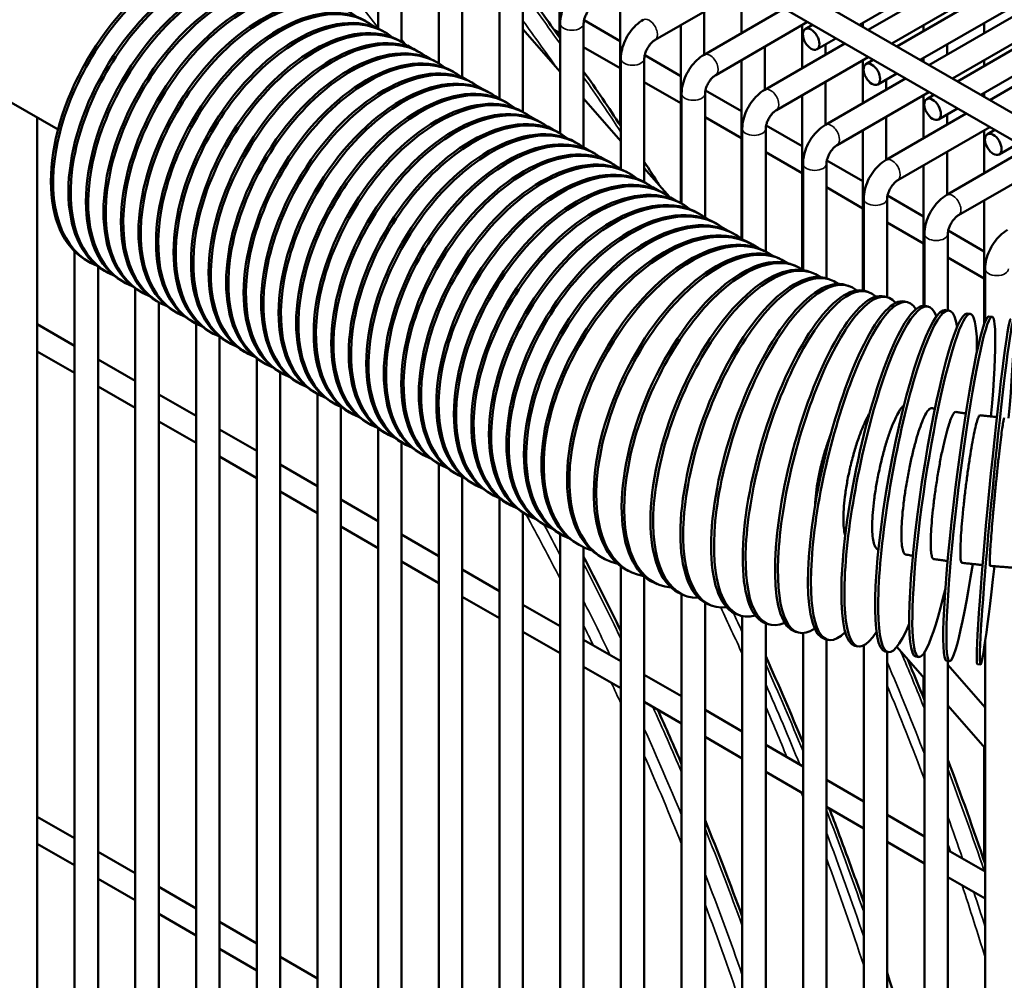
# Model space of a CAD drawing. Header units: inches. Extents: x 1 to 237, y 4 to 150.
# Tile 183 of 209: x 212.89 to 217.85, y 73.87 to 78.71. Entities that reach past the tile are written whole.
import ezdxf

# ---------------------------------------------------------------- set-up
doc = ezdxf.new("R2010")
doc.units = ezdxf.units.IN
doc.header["$LTSCALE"] = 7
doc.header["$MEASUREMENT"] = 0
doc.layers.add('Visible (ANSI)', color=7, linetype='Continuous', lineweight=50)
doc.layers.add('Visible Narrow (ANSI)', color=7, linetype='Continuous', lineweight=35)

msp = doc.modelspace()

# ---------------------------------------------------------------- linework, layer by layer
at = {"layer": 'Visible (ANSI)'}
for p, q in [((214.2977, 80.317), (219.4063, 77.3676)), ((214.2896, 80.1853), (219.2604, 77.3154)), ((217.1229, 78.6859), (219.1902, 79.8794)), ((217.311, 78.5773), (219.3783, 79.7708)), ((217.4292, 78.5091), (219.4964, 79.7026)), ((217.6173, 78.4005), (219.6845, 79.594)), ((217.7354, 78.3323), (219.8026, 79.5258)), ((214.6949, 79.2233), (214.6949, 78.6668)), ((214.813, 79.2233), (214.813, 78.6001)), ((213.0801, 78.1572), (211.3665, 79.1466)), ((215.0011, 78.4914), (215.0011, 79.0465)), ((215.1192, 78.4197), (215.1192, 79.0465)), ((215.6095, 79.0383), (215.6095, 78.6241)), ((217.1678, 78.66), (217.8563, 79.0575)), ((217.2859, 78.5918), (217.9153, 78.9552)), ((217.474, 78.4832), (218.1625, 78.8807)), ((215.3073, 78.3124), (215.3073, 78.8697)), ((215.4254, 78.2465), (215.4254, 78.8697)), ((215.9157, 78.8615), (215.9157, 78.181)), ((216.0919, 78.6096), (216.5554, 78.8772)), ((216.5282, 78.8615), (216.5282, 78.6443)), ((216.339, 78.5351), (216.7435, 78.7686)), ((216.3401, 78.7529), (216.3401, 78.5357)), ((217.5921, 78.415), (218.2215, 78.7784)), ((214.642, 78.6988), (214.6307, 78.7053)), ((214.6666, 78.6829), (214.6931, 78.6676)), ((215.6135, 78.1379), (215.6135, 78.6929)), ((215.7317, 78.0673), (215.7317, 78.6929)), ((215.7336, 78.7089), (215.9157, 78.6037)), ((216.222, 78.6847), (216.222, 77.7866)), ((216.3981, 78.4328), (216.8616, 78.7004)), ((216.8344, 78.6847), (216.8344, 78.4675)), ((216.85, 78.6647), (216.8867, 78.6859)), ((217.1406, 78.6961), (217.1406, 78.6757)), ((217.4469, 78.6847), (217.4469, 78.6557)), ((217.7531, 78.6961), (217.7531, 78.6443)), ((217.7803, 78.3064), (218.4687, 78.7039)), ((214.7304, 78.6478), (214.7191, 78.6543)), ((215.4254, 78.6642), (215.6135, 78.449)), ((215.5848, 78.6584), (215.6095, 78.6441)), ((214.8188, 78.5967), (214.8075, 78.6033)), ((214.813, 78.6101), (214.8315, 78.589)), ((216.6453, 78.3583), (217.0497, 78.5918)), ((216.9091, 78.5624), (217.0048, 78.6177)), ((216.9525, 78.5875), (216.9525, 78.5357)), ((217.565, 78.5875), (217.565, 78.5357)), ((214.8433, 78.5809), (214.8699, 78.5655)), ((214.9072, 78.5457), (214.8959, 78.5522)), ((215.7317, 78.5736), (215.9157, 78.4673)), ((216.6463, 78.5761), (216.6463, 78.3589)), ((214.9317, 78.5298), (214.9583, 78.5145)), ((214.9956, 78.4947), (214.9843, 78.5012)), ((215.9198, 77.9578), (215.9198, 78.5161)), ((216.0379, 77.8928), (216.0379, 78.5161)), ((216.0398, 78.5321), (216.222, 78.4269)), ((216.5282, 78.5079), (216.5282, 77.6081)), ((216.7043, 78.256), (217.1678, 78.5236)), ((217.1406, 78.5079), (217.1406, 78.2907)), ((217.1562, 78.4879), (217.1929, 78.5091)), ((217.4469, 78.5193), (217.4469, 78.4989)), ((217.7531, 78.5079), (217.7531, 78.4789)), ((215.084, 78.4436), (215.0727, 78.4502)), ((217.2153, 78.3856), (217.311, 78.4409)), ((215.1192, 78.4216), (215.1351, 78.4124)), ((215.1724, 78.3926), (215.1611, 78.3991)), ((216.0379, 78.3968), (216.222, 78.2905)), ((216.9515, 78.1815), (217.3559, 78.415)), ((216.9525, 78.3993), (216.9525, 78.1821)), ((217.2587, 78.4107), (217.2587, 78.3589)), ((215.1969, 78.3768), (215.2235, 78.3614)), ((215.2608, 78.3416), (215.2494, 78.3481)), ((216.226, 77.7843), (216.226, 78.3393)), ((216.3441, 77.7147), (216.3441, 78.3393)), ((216.346, 78.3553), (216.5282, 78.2501)), ((217.0106, 78.0792), (217.474, 78.3468)), ((217.7531, 78.3425), (217.7531, 78.3221)), ((215.2853, 78.3257), (215.3073, 78.313)), ((215.3491, 78.2905), (215.3378, 78.2971)), ((215.7317, 78.3139), (215.9198, 78.0987)), ((216.8344, 78.3311), (216.8344, 77.4522)), ((217.4469, 78.3311), (217.4469, 78.1139)), ((217.4625, 78.3111), (217.4992, 78.3323)), ((215.4375, 78.2395), (215.4262, 78.246)), ((217.2577, 78.0047), (217.6622, 78.2382)), ((217.5215, 78.2088), (217.6173, 78.2641)), ((212.9756, 78.2175), (212.9756, 69.0976)), ((215.4621, 78.2237), (215.4886, 78.2083)), ((215.5259, 78.1885), (215.5146, 78.195)), ((216.3441, 78.22), (216.5282, 78.1137)), ((217.2587, 78.2225), (217.2587, 78.0053)), ((217.565, 78.2339), (217.565, 78.1821)), ((215.5504, 78.1726), (215.577, 78.1573)), ((215.6143, 78.1374), (215.603, 78.144)), ((216.5322, 77.6042), (216.5322, 78.1625)), ((216.6503, 77.5414), (216.6503, 78.1625)), ((216.6522, 78.1785), (216.8344, 78.0733)), ((217.1406, 78.1543), (217.1406, 77.3457)), ((217.3168, 77.9024), (217.7803, 78.17)), ((217.7531, 78.1543), (217.7531, 77.9371)), ((217.7687, 78.1343), (217.8054, 78.1555)), ((215.7027, 78.0864), (215.6914, 78.0929)), ((217.8278, 78.032), (217.9235, 78.0873)), ((215.7317, 78.068), (215.7538, 78.0552)), ((215.7911, 78.0354), (215.7798, 78.0419)), ((216.6503, 78.0432), (216.8344, 77.9369)), ((217.564, 77.8279), (217.9684, 78.0614)), ((217.565, 78.0457), (217.565, 77.8285)), ((215.8156, 78.0195), (215.8422, 78.0042)), ((215.8795, 77.9843), (215.8682, 77.9909)), ((216.9585, 78.0017), (217.1406, 77.8965)), ((217.623, 77.7256), (218.0865, 77.9932)), ((215.904, 77.9685), (215.9198, 77.9594)), ((215.9679, 77.9333), (215.9566, 77.9398)), ((216.0379, 77.9636), (216.1648, 77.8185)), ((216.8385, 77.4495), (216.8385, 77.9857)), ((216.9566, 77.4072), (216.9566, 77.9857)), ((217.4469, 77.9775), (217.4469, 77.2684)), ((216.0563, 77.8823), (216.0449, 77.8888)), ((216.0808, 77.8664), (216.1074, 77.8511)), ((216.1446, 77.8313), (216.1333, 77.8378)), ((216.9566, 77.8664), (217.1406, 77.7601)), ((216.1692, 77.8154), (216.1957, 77.8001)), ((217.1447, 77.3449), (217.1447, 77.8089)), ((217.2628, 77.3121), (217.2628, 77.8089)), ((217.2647, 77.8249), (217.4469, 77.7197)), ((217.7531, 77.8007), (217.7531, 77.1779)), ((216.233, 77.7802), (216.2217, 77.7868)), ((216.3214, 77.7292), (216.3101, 77.7357)), ((216.3459, 77.7134), (216.3725, 77.698)), ((217.2628, 77.6896), (217.4469, 77.5833)), ((216.4098, 77.6782), (216.3985, 77.6847)), ((216.4343, 77.6623), (216.4609, 77.647)), ((217.5709, 77.6481), (217.7531, 77.5429)), ((216.4982, 77.6271), (216.4869, 77.6337)), ((216.5227, 77.6113), (216.5322, 77.6058)), ((217.4509, 77.2681), (217.4509, 77.6321)), ((217.569, 77.2457), (217.569, 77.6321)), ((213.1637, 77.5434), (213.1637, 68.6452)), ((216.5753, 77.5826), (216.5866, 77.5761)), ((216.6428, 77.5454), (216.6546, 77.5391)), ((213.2367, 77.4894), (213.2254, 77.496)), ((216.7157, 77.5087), (216.7281, 77.5027)), ((217.569, 77.5128), (217.7531, 77.4065)), ((213.2818, 77.4663), (213.2818, 68.7134)), ((213.3251, 77.4384), (213.3138, 77.4449)), ((216.7938, 77.4728), (216.8067, 77.4671)), ((217.7571, 77.1884), (217.7571, 77.4553)), ((213.4135, 77.3874), (213.4022, 77.3939)), ((216.8767, 77.438), (216.89, 77.4327)), ((216.9639, 77.4047), (216.9777, 77.3997)), ((213.47, 77.3559), (213.47, 68.822)), ((213.5019, 77.3363), (213.4906, 77.3429)), ((217.0553, 77.3731), (217.0695, 77.3684)), ((217.1503, 77.3434), (217.1649, 77.3391)), ((213.5903, 77.2853), (213.579, 77.2918)), ((217.2487, 77.3158), (217.2635, 77.3119)), ((217.3499, 77.2905), (217.3651, 77.287)), ((213.5881, 77.2866), (213.5881, 68.8902)), ((213.6787, 77.2343), (213.6673, 77.2408)), ((217.4537, 77.2677), (217.4691, 77.2645)), ((217.5596, 77.2473), (217.5752, 77.2446)), ((217.6673, 77.2297), (217.683, 77.2273)), ((217.7762, 77.2148), (217.7921, 77.2129)), ((212.9756, 77.1752), (213.1637, 77.0666)), ((213.767, 77.1832), (213.7557, 77.1898)), ((213.7762, 77.1782), (213.7762, 68.9988)), ((213.8554, 77.1322), (213.8441, 77.1387)), ((213.8943, 77.1134), (213.8943, 69.067)), ((213.9438, 77.0812), (213.9325, 77.0877)), ((212.9756, 77.0388), (213.1637, 76.9302)), ((213.2818, 76.9984), (213.47, 76.8898)), ((214.0322, 77.0301), (214.0209, 77.0367)), ((214.0824, 77.0032), (214.0824, 69.1756)), ((214.1206, 76.9791), (214.1093, 76.9856)), ((214.209, 76.9281), (214.1977, 76.9346)), ((214.2005, 76.933), (214.2005, 69.2438)), ((213.2818, 76.862), (213.47, 76.7534)), ((214.2974, 76.8771), (214.2861, 76.8836)), ((213.5881, 76.8216), (213.7762, 76.713)), ((214.3858, 76.826), (214.3744, 76.8326)), ((214.3886, 76.8244), (214.3886, 69.3524)), ((214.4741, 76.775), (214.4628, 76.7815)), ((214.5067, 76.7588), (214.5067, 69.4206)), ((214.5625, 76.724), (214.5512, 76.7305)), ((213.5881, 76.6852), (213.7762, 76.5766)), ((213.8943, 76.6448), (214.0824, 76.5362)), ((214.6509, 76.6729), (214.6396, 76.6795)), ((214.6949, 76.6507), (214.6949, 69.5292)), ((214.7393, 76.6219), (214.728, 76.6284)), ((214.813, 76.5794), (214.813, 69.5974)), ((214.8277, 76.5709), (214.8164, 76.5774)), ((213.8943, 76.5084), (214.0824, 76.3998)), ((214.9161, 76.5198), (214.9048, 76.5264)), ((214.2005, 76.468), (214.3886, 76.3594)), ((215.0045, 76.4688), (214.9932, 76.4753)), ((215.0011, 69.706), (215.0011, 76.4708)), ((215.0929, 76.4178), (215.0816, 76.4243)), ((215.1192, 69.7742), (215.1192, 76.4043)), ((215.1813, 76.3667), (215.1699, 76.3733)), ((214.2005, 76.3316), (214.3886, 76.223)), ((215.2696, 76.3157), (215.2583, 76.3222)), ((215.3073, 69.8828), (215.3073, 76.2974)), ((214.5067, 76.2912), (214.6949, 76.1826)), ((215.358, 76.2647), (215.3467, 76.2712)), ((215.4254, 69.951), (215.4254, 76.226)), ((215.4464, 76.2136), (215.4351, 76.2202)), ((214.5067, 76.1548), (214.6949, 76.0462)), ((215.5348, 76.1626), (215.5235, 76.1691)), ((214.813, 76.1144), (215.0011, 76.0058)), ((215.6232, 76.1116), (215.6119, 76.1181)), ((215.6135, 70.0596), (215.6135, 76.1172)), ((215.7003, 76.0671), (215.7116, 76.0606)), ((215.7317, 70.1278), (215.7317, 76.05)), ((214.813, 75.978), (215.0011, 75.8694)), ((215.8266, 75.9974), (215.8385, 75.9911)), ((215.9198, 70.209), (215.9198, 75.9541)), ((215.1192, 75.9376), (215.3073, 75.829)), ((215.9566, 75.9319), (215.969, 75.9259)), ((216.0379, 70.227), (216.0379, 75.9038)), ((216.09, 75.8705), (216.1029, 75.8649)), ((215.1192, 75.8012), (215.3073, 75.6926)), ((216.226, 70.2131), (216.226, 75.8135)), ((216.2265, 75.8133), (216.2399, 75.8079)), ((215.4254, 75.7608), (215.6135, 75.6522)), ((216.3441, 70.1797), (216.3441, 75.7702)), ((216.3661, 75.76), (216.3798, 75.755)), ((216.5084, 75.7108), (216.5225, 75.7061)), ((216.5322, 70.0885), (216.5322, 75.7034)), ((216.6503, 70.0203), (216.6503, 75.6664)), ((216.6532, 75.6655), (216.6677, 75.6612)), ((215.4254, 75.6244), (215.6135, 75.5158)), ((216.8004, 75.6242), (216.8152, 75.6203)), ((216.8385, 69.9117), (216.8385, 75.6181)), ((215.7317, 75.584), (215.9198, 75.4754)), ((216.9496, 75.5869), (216.9647, 75.5834)), ((216.9566, 69.8435), (216.9566, 75.5853)), ((217.1007, 75.5536), (217.116, 75.5505)), ((217.1447, 69.7349), (217.1447, 75.5554)), ((217.7571, 70.5539), (217.7571, 75.5746)), ((217.2533, 75.5244), (217.2688, 75.5216)), ((217.2628, 69.6667), (217.2628, 75.5227)), ((217.3112, 75.5474), (217.4509, 75.3876)), ((217.4509, 69.5581), (217.4509, 75.5193)), ((217.4072, 75.4991), (217.4229, 75.4968)), ((217.5622, 75.4779), (217.578, 75.476)), ((217.569, 69.4899), (217.569, 75.4771)), ((217.569, 75.4578), (217.7571, 75.2426)), ((217.7179, 75.4608), (217.7339, 75.4593)), ((215.7317, 75.4476), (215.9198, 75.339)), ((216.0379, 75.4072), (216.226, 75.2986)), ((217.4469, 75.3922), (217.4469, 75.2897)), ((216.0379, 75.2708), (216.226, 75.1622)), ((216.3441, 75.2304), (216.5322, 75.1218)), ((217.569, 75.2525), (217.7571, 75.0373)), ((216.3441, 75.094), (216.5322, 74.9854)), ((216.6503, 75.0536), (216.8385, 74.945)), ((217.7531, 75.042), (217.7531, 74.4651)), ((216.6503, 74.9172), (216.8385, 74.8086)), ((216.9566, 74.8768), (217.1447, 74.7682)), ((216.9566, 74.7404), (217.1447, 74.6318)), ((212.9756, 74.6911), (213.1637, 74.5825)), ((217.2628, 74.7), (217.4509, 74.5914)), ((217.2628, 74.5636), (217.4509, 74.455)), ((212.9756, 74.5547), (213.1637, 74.4461)), ((213.2818, 74.5143), (213.47, 74.4057)), ((217.569, 74.5232), (217.7571, 74.4146)), ((213.2818, 74.3779), (213.47, 74.2693)), ((217.569, 74.3868), (217.7571, 74.2782)), ((213.5881, 74.3375), (213.7762, 74.2289)), ((213.5881, 74.2011), (213.7762, 74.0925)), ((213.8943, 74.1607), (214.0824, 74.0521)), ((213.8943, 74.0243), (214.0824, 73.9157)), ((214.2005, 73.9839), (214.3886, 73.8753))]:
    msp.add_line(p, q, dxfattribs=at)
for centre, major_axis, ratio, start_param, end_param in [((213.6629, 78.2537), (-0.4375, -0.7578), 0.57735, 3.141593, 6.283185), ((213.6742, 78.2472), (0.4375, 0.7578), 0.57735, 6.194986, 9.512978), ((213.7513, 78.2027), (-0.4375, -0.7578), 0.57735, 3.141593, 6.283185), ((213.7626, 78.1962), (0.4375, 0.7578), 0.57735, 6.194986, 9.512978), ((213.8397, 78.1517), (-0.4375, -0.7578), 0.57735, 3.141593, 6.283185), ((213.851, 78.1451), (0.4375, 0.7578), 0.57735, 6.194986, 9.512978), ((213.9281, 78.1006), (-0.4375, -0.7578), 0.57735, 3.141593, 6.283185), ((213.9394, 78.0941), (0.4375, 0.7578), 0.57735, 6.194986, 9.512978), ((214.0165, 78.0496), (-0.4375, -0.7578), 0.57735, 3.141593, 6.283185), ((214.0278, 78.0431), (0.4375, 0.7578), 0.57735, 6.194986, 9.512978), ((214.1048, 77.9986), (-0.4375, -0.7578), 0.57735, 3.141593, 6.283185), ((214.1162, 77.992), (0.4375, 0.7578), 0.57735, 6.194986, 9.512978), ((214.1932, 77.9475), (-0.4375, -0.7578), 0.57735, 3.141593, 6.283185), ((214.2045, 77.941), (0.4375, 0.7578), 0.57735, 6.194986, 9.512978), ((214.2816, 77.8965), (-0.4375, -0.7578), 0.57735, 3.141593, 6.283185), ((214.2929, 77.89), (0.4375, 0.7578), 0.57735, 6.194986, 9.512978), ((214.37, 77.8455), (-0.4375, -0.7578), 0.57735, 3.141593, 6.283185), ((214.3813, 77.8389), (0.4375, 0.7578), 0.57735, 6.194986, 9.512978), ((214.4584, 77.7944), (-0.4375, -0.7578), 0.57735, 3.141593, 6.283185), ((214.4697, 77.7879), (0.4375, 0.7578), 0.57735, 6.194986, 9.512978), ((214.5468, 77.7434), (-0.4375, -0.7578), 0.57735, 3.141593, 6.283185), ((214.5581, 77.7369), (0.4375, 0.7578), 0.57735, 6.194986, 9.512978), ((214.6352, 77.6924), (-0.4375, -0.7578), 0.57735, 3.141593, 6.283185), ((214.6465, 77.6859), (0.4375, 0.7578), 0.57735, 6.194986, 9.512978), ((214.7236, 77.6414), (-0.4375, -0.7578), 0.57735, 3.141593, 6.283185), ((214.7349, 77.6348), (0.4375, 0.7578), 0.57735, 6.194986, 9.512978), ((214.8119, 77.5903), (-0.4375, -0.7578), 0.57735, 3.141593, 6.283185), ((214.8233, 77.5838), (0.4375, 0.7578), 0.57735, 6.194986, 9.512978), ((214.9003, 77.5393), (-0.4375, -0.7578), 0.57735, 3.141593, 6.283185), ((214.9116, 77.5328), (0.4375, 0.7578), 0.57735, 6.194986, 9.512978), ((214.9887, 77.4883), (-0.4375, -0.7578), 0.57735, 3.141593, 6.283185), ((215, 77.4817), (0.4375, 0.7578), 0.57735, 6.194986, 9.512978), ((215.0771, 77.4372), (-0.4375, -0.7578), 0.57735, 3.141593, 6.283185), ((215.0884, 77.4307), (0.4375, 0.7578), 0.57735, 6.194986, 9.512978), ((215.1655, 77.3862), (-0.4375, -0.7578), 0.57735, 3.141593, 6.283185), ((215.1768, 77.3797), (0.4375, 0.7578), 0.57735, 6.194986, 9.512978), ((215.2539, 77.3352), (-0.4375, -0.7578), 0.57735, 3.141593, 6.283185), ((215.2652, 77.3286), (0.4375, 0.7578), 0.57735, 6.194986, 9.512978), ((215.3423, 77.2841), (-0.4375, -0.7578), 0.57735, 3.141593, 6.283185), ((215.3536, 77.2776), (0.4375, 0.7578), 0.57735, 6.194986, 9.512978), ((215.4307, 77.2331), (-0.4375, -0.7578), 0.57735, 3.141593, 6.283185), ((215.442, 77.2266), (0.4375, 0.7578), 0.57735, 6.194986, 9.512978), ((215.5191, 77.1821), (-0.4375, -0.7578), 0.57735, 3.141593, 6.283185), ((215.5304, 77.1755), (0.4375, 0.7578), 0.57735, 6.194986, 9.512978), ((215.6074, 77.131), (-0.4375, -0.7578), 0.57735, 3.141593, 6.283185), ((215.6188, 77.1245), (0.4375, 0.7578), 0.57735, 6.194986, 9.512978), ((215.6958, 77.08), (-0.4375, -0.7578), 0.57735, 3.141593, 6.283185), ((215.7071, 77.0735), (0.4375, 0.7578), 0.57735, 6.194986, 9.512978), ((215.7842, 77.029), (-0.4375, -0.7578), 0.57735, 3.141593, 6.283185), ((215.7955, 77.0225), (0.4375, 0.7578), 0.57735, 6.194986, 9.512978), ((215.8726, 76.978), (-0.4375, -0.7578), 0.57735, 3.141593, 6.283185), ((215.8839, 76.9714), (0.4375, 0.7578), 0.57735, 6.194986, 9.512978), ((215.961, 76.9269), (-0.4375, -0.7578), 0.57735, 3.141593, 6.283185), ((215.9723, 76.9204), (0.4375, 0.7578), 0.57735, 6.194986, 9.512978), ((216.0494, 76.8759), (-0.4375, -0.7578), 0.57735, 3.141593, 6.283185), ((216.0607, 76.8694), (0.4375, 0.7578), 0.57735, 6.194986, 9.512978), ((216.1378, 76.8249), (-0.4375, -0.7578), 0.57735, 3.141593, 6.283185), ((216.1491, 76.8183), (0.4375, 0.7578), 0.57735, 6.220139, 9.560191), ((216.2347, 76.7714), (-0.4081, -0.774), 0.544699, 3.141593, 6.283185), ((216.2466, 76.7651), (0.4081, 0.774), 0.544699, 6.211141, 9.569454), ((216.3362, 76.7203), (-0.3796, -0.7884), 0.510649, 3.141593, 6.283185), ((216.3486, 76.7143), (0.3796, 0.7884), 0.510649, 6.20112, 9.580518), ((216.4419, 76.6716), (-0.3519, -0.8011), 0.475289, 3.141593, 6.283185), ((216.4548, 76.666), (0.3519, 0.8011), 0.475289, 6.189756, 9.593816), ((216.5649, 76.6203), (0.3251, 0.8124), 0.438708, 6.176607, 9.609967), ((216.5516, 76.6256), (-0.3251, -0.8124), 0.438708, 3.141593, 6.283185), ((216.665, 76.5824), (-0.2989, -0.8224), 0.401001, 3.141593, 6.283185), ((216.6788, 76.5774), (0.2989, 0.8224), 0.401001, 6.161042, 9.62987), ((216.7818, 76.5419), (-0.2735, -0.8312), 0.362265, 3.141593, 6.283185), ((216.796, 76.5373), (0.2735, 0.8312), 0.362265, 6.14211, 9.654884), ((216.9163, 76.5002), (0.2486, 0.839), 0.322599, 6.118321, 9.687156), ((216.9018, 76.5045), (-0.2486, -0.839), 0.322599, 3.141593, 6.283185), ((217.0245, 76.47), (-0.2242, -0.8458), 0.282105, 3.141593, 6.283185), ((217.0394, 76.4661), (0.2242, 0.8458), 0.282105, 6.087166, 9.730287), ((217.1649, 76.4352), (0.2002, 0.8518), 0.240887, 6.04406, 9.79082), ((217.2926, 76.4075), (0.1765, 0.857), 0.19905, 5.979522, 9.88209), ((217.1498, 76.4387), (-0.2002, -0.8518), 0.240887, 3.141593, 6.283185), ((217.422, 76.3831), (0.1532, 0.8615), 0.156702, 5.86974, 10.03664), ((217.2772, 76.4107), (-0.1765, -0.857), 0.19905, 3.141593, 6.283185), ((217.4065, 76.3859), (-0.1532, -0.8615), 0.156702, 3.141593, 6.283185), ((217.553, 76.3621), (0.13, 0.8653), 0.113953, 5.625538, 10.368414), ((217.685, 76.3444), (0.107, 0.8684), 0.07091, 5.156001, 10.553268), ((217.8179, 76.3303), (0.0841, 0.871), 0.027686, 5.155493, 10.55283), ((217.5372, 76.3644), (-0.13, -0.8653), 0.113953, 3.141593, 6.283185), ((217.6692, 76.3464), (-0.107, -0.8684), 0.07091, 3.141593, 6.283185), ((217.802, 76.3318), (-0.0841, -0.871), 0.027686, 3.141593, 6.283185)]:
    msp.add_ellipse(centre, major_axis=major_axis, ratio=ratio, start_param=start_param, end_param=end_param, dxfattribs=at)
for centre in [(216.8795, 78.6136), (217.1858, 78.4368), (217.492, 78.26), (217.7982, 78.0832)]:
    msp.add_ellipse(centre, major_axis=(-0.0295, 0.0511), ratio=0.57735, dxfattribs=at)
for points, knots in [([(215.6135, 78.6929), (215.6135, 78.7084), (215.6156, 78.7238), (215.623, 78.7541), (215.6283, 78.7691), (215.6416, 78.798), (215.6496, 78.8119), (215.668, 78.8378), (215.6783, 78.8499), (215.7009, 78.8715), (215.7132, 78.881), (215.7266, 78.8887)], [4.712389, 4.712389, 4.712389, 4.712389, 5.026548, 5.026548, 5.340708, 5.340708, 5.654867, 5.654867, 5.969026, 5.969026, 6.283185, 6.283185, 6.283185, 6.283185]), ([(215.7317, 78.6929), (215.7317, 78.696), (215.7319, 78.6998), (215.7334, 78.7088), (215.7347, 78.7139), (215.7383, 78.7251), (215.7407, 78.7312), (215.7467, 78.7433), (215.7502, 78.7494), (215.7579, 78.7607), (215.7621, 78.7659), (215.7704, 78.7748), (215.7745, 78.7785), (215.7809, 78.7835), (215.7834, 78.7851), (215.7856, 78.7864)], [4.712389, 4.712389, 4.712389, 4.712389, 4.919113, 4.919113, 5.142574, 5.142574, 5.381629, 5.381629, 5.629603, 5.629603, 5.877268, 5.877268, 6.114931, 6.114931, 6.283185, 6.283185, 6.283185, 6.283185]), ([(215.9198, 78.5161), (215.9198, 78.5316), (215.9218, 78.547), (215.9292, 78.5773), (215.9345, 78.5923), (215.9478, 78.6212), (215.9558, 78.6351), (215.9742, 78.661), (215.9845, 78.6731), (216.0071, 78.6947), (216.0194, 78.7042), (216.0328, 78.7119)], [4.712389, 4.712389, 4.712389, 4.712389, 5.026548, 5.026548, 5.340708, 5.340708, 5.654867, 5.654867, 5.969026, 5.969026, 6.283185, 6.283185, 6.283185, 6.283185]), ([(216.0379, 78.5161), (216.0379, 78.5192), (216.0382, 78.523), (216.0396, 78.532), (216.0409, 78.5371), (216.0445, 78.5483), (216.0469, 78.5544), (216.0529, 78.5665), (216.0564, 78.5726), (216.0642, 78.5839), (216.0684, 78.5891), (216.0766, 78.598), (216.0807, 78.6017), (216.0872, 78.6067), (216.0897, 78.6083), (216.0919, 78.6096)], [4.712389, 4.712389, 4.712389, 4.712389, 4.919113, 4.919113, 5.142574, 5.142574, 5.381629, 5.381629, 5.629603, 5.629603, 5.877268, 5.877268, 6.114931, 6.114931, 6.283185, 6.283185, 6.283185, 6.283185]), ([(216.226, 78.3393), (216.226, 78.3548), (216.2281, 78.3702), (216.2354, 78.4005), (216.2407, 78.4155), (216.254, 78.4444), (216.2621, 78.4583), (216.2804, 78.4842), (216.2907, 78.4963), (216.3133, 78.5179), (216.3257, 78.5274), (216.339, 78.5351)], [4.712389, 4.712389, 4.712389, 4.712389, 5.026548, 5.026548, 5.340708, 5.340708, 5.654867, 5.654867, 5.969026, 5.969026, 6.283185, 6.283185, 6.283185, 6.283185]), ([(216.3441, 78.3393), (216.3441, 78.3424), (216.3444, 78.3462), (216.3459, 78.3552), (216.3471, 78.3603), (216.3507, 78.3715), (216.3532, 78.3776), (216.3591, 78.3897), (216.3627, 78.3958), (216.3704, 78.4071), (216.3746, 78.4123), (216.3829, 78.4212), (216.3869, 78.4249), (216.3934, 78.4299), (216.3959, 78.4315), (216.3981, 78.4328)], [4.712389, 4.712389, 4.712389, 4.712389, 4.919113, 4.919113, 5.142574, 5.142574, 5.381629, 5.381629, 5.629603, 5.629603, 5.877268, 5.877268, 6.114931, 6.114931, 6.283185, 6.283185, 6.283185, 6.283185]), ([(216.5322, 78.1625), (216.5322, 78.1779), (216.5343, 78.1934), (216.5417, 78.2237), (216.547, 78.2387), (216.5603, 78.2676), (216.5683, 78.2815), (216.5866, 78.3074), (216.5969, 78.3195), (216.6196, 78.3411), (216.6319, 78.3506), (216.6453, 78.3583)], [4.712389, 4.712389, 4.712389, 4.712389, 5.026548, 5.026548, 5.340708, 5.340708, 5.654867, 5.654867, 5.969026, 5.969026, 6.283185, 6.283185, 6.283185, 6.283185]), ([(216.6503, 78.1625), (216.6503, 78.1656), (216.6506, 78.1694), (216.6521, 78.1784), (216.6533, 78.1835), (216.657, 78.1947), (216.6594, 78.2008), (216.6653, 78.2129), (216.6689, 78.219), (216.6766, 78.2303), (216.6808, 78.2355), (216.6891, 78.2444), (216.6932, 78.2481), (216.6996, 78.2531), (216.7021, 78.2547), (216.7043, 78.256)], [4.712389, 4.712389, 4.712389, 4.712389, 4.919113, 4.919113, 5.142574, 5.142574, 5.381629, 5.381629, 5.629603, 5.629603, 5.877268, 5.877268, 6.114931, 6.114931, 6.283185, 6.283185, 6.283185, 6.283185]), ([(216.8385, 77.9857), (216.8385, 78.0011), (216.8405, 78.0166), (216.8479, 78.0469), (216.8532, 78.0619), (216.8665, 78.0908), (216.8745, 78.1047), (216.8929, 78.1306), (216.9032, 78.1427), (216.9258, 78.1643), (216.9381, 78.1738), (216.9515, 78.1815)], [4.712389, 4.712389, 4.712389, 4.712389, 5.026548, 5.026548, 5.340708, 5.340708, 5.654867, 5.654867, 5.969026, 5.969026, 6.283185, 6.283185, 6.283185, 6.283185]), ([(216.9566, 77.9857), (216.9566, 77.9888), (216.9569, 77.9926), (216.9583, 78.0016), (216.9596, 78.0067), (216.9632, 78.0179), (216.9656, 78.024), (216.9716, 78.0361), (216.9751, 78.0422), (216.9829, 78.0535), (216.987, 78.0587), (216.9953, 78.0676), (216.9994, 78.0713), (217.0058, 78.0763), (217.0084, 78.0779), (217.0106, 78.0792)], [4.712389, 4.712389, 4.712389, 4.712389, 4.919113, 4.919113, 5.142574, 5.142574, 5.381629, 5.381629, 5.629603, 5.629603, 5.877268, 5.877268, 6.114931, 6.114931, 6.283185, 6.283185, 6.283185, 6.283185]), ([(217.1447, 77.8089), (217.1447, 77.8243), (217.1468, 77.8398), (217.1541, 77.8701), (217.1594, 77.8851), (217.1727, 77.914), (217.1808, 77.9279), (217.1991, 77.9538), (217.2094, 77.9659), (217.232, 77.9875), (217.2443, 77.997), (217.2577, 78.0047)], [4.712389, 4.712389, 4.712389, 4.712389, 5.026548, 5.026548, 5.340708, 5.340708, 5.654867, 5.654867, 5.969026, 5.969026, 6.283185, 6.283185, 6.283185, 6.283185]), ([(217.2628, 77.8089), (217.2628, 77.812), (217.2631, 77.8158), (217.2646, 77.8248), (217.2658, 77.8299), (217.2694, 77.8411), (217.2718, 77.8472), (217.2778, 77.8593), (217.2813, 77.8654), (217.2891, 77.8767), (217.2933, 77.8819), (217.3015, 77.8908), (217.3056, 77.8945), (217.3121, 77.8995), (217.3146, 77.9011), (217.3168, 77.9024)], [4.712389, 4.712389, 4.712389, 4.712389, 4.919113, 4.919113, 5.142574, 5.142574, 5.381629, 5.381629, 5.629603, 5.629603, 5.877268, 5.877268, 6.114931, 6.114931, 6.283185, 6.283185, 6.283185, 6.283185]), ([(217.4509, 77.6321), (217.4509, 77.6475), (217.453, 77.663), (217.4603, 77.6933), (217.4656, 77.7083), (217.479, 77.7372), (217.487, 77.7511), (217.5053, 77.777), (217.5156, 77.7891), (217.5383, 77.8107), (217.5506, 77.8202), (217.564, 77.8279)], [4.712389, 4.712389, 4.712389, 4.712389, 5.026548, 5.026548, 5.340708, 5.340708, 5.654867, 5.654867, 5.969026, 5.969026, 6.283185, 6.283185, 6.283185, 6.283185]), ([(217.569, 77.6321), (217.569, 77.6352), (217.5693, 77.639), (217.5708, 77.648), (217.572, 77.6531), (217.5756, 77.6643), (217.5781, 77.6704), (217.584, 77.6825), (217.5876, 77.6886), (217.5953, 77.6999), (217.5995, 77.7051), (217.6078, 77.714), (217.6119, 77.7177), (217.6183, 77.7227), (217.6208, 77.7243), (217.623, 77.7256)], [4.712389, 4.712389, 4.712389, 4.712389, 4.919113, 4.919113, 5.142574, 5.142574, 5.381629, 5.381629, 5.629603, 5.629603, 5.877268, 5.877268, 6.114931, 6.114931, 6.283185, 6.283185, 6.283185, 6.283185]), ([(217.7571, 77.4553), (217.7571, 77.4707), (217.7592, 77.4862), (217.7666, 77.5165), (217.7719, 77.5315), (217.7852, 77.5604), (217.7932, 77.5743), (217.8115, 77.6002), (217.8219, 77.6123), (217.8445, 77.6339), (217.8568, 77.6434), (217.8702, 77.6511)], [4.712389, 4.712389, 4.712389, 4.712389, 5.026548, 5.026548, 5.340708, 5.340708, 5.654867, 5.654867, 5.969026, 5.969026, 6.283185, 6.283185, 6.283185, 6.283185]), ([(217.3477, 76.767), (217.3444, 76.7642), (217.341, 76.7606), (217.331, 76.7485), (217.3243, 76.7382), (217.3117, 76.7157), (217.3047, 76.7015), (217.2905, 76.6691), (217.2834, 76.651), (217.2706, 76.6151), (217.2636, 76.5942), (217.2503, 76.55), (217.2439, 76.5267), (217.2328, 76.4829), (217.227, 76.4584), (217.2166, 76.4091), (217.2118, 76.3842), (217.2041, 76.3392), (217.2004, 76.3149), (217.1944, 76.268), (217.192, 76.2453), (217.1905, 76.2256)], [-1.68454, -1.68454, -1.68454, -1.68454, -1.58696, -1.58696, -1.410628, -1.410628, -1.234297, -1.234297, -1.057966, -1.057966, -0.881637, -0.881637, -0.705308, -0.705308, -0.52898, -0.52898, -0.352652, -0.352652, -0.176326, -0.176326, 0, 0, 0, 0]), ([(217.4877, 76.7523), (217.4845, 76.7529), (217.481, 76.7517), (217.4734, 76.7462), (217.4685, 76.7406), (217.4581, 76.7246), (217.4526, 76.714), (217.4423, 76.6911), (217.4365, 76.6767), (217.4248, 76.6438), (217.4188, 76.6254), (217.4081, 76.5892), (217.4023, 76.568), (217.391, 76.5234), (217.3856, 76.4999), (217.376, 76.4559), (217.3711, 76.4312), (217.362, 76.3816), (217.3578, 76.3567), (217.351, 76.3115), (217.3476, 76.2871), (217.3421, 76.2401), (217.3399, 76.2174), (217.3383, 76.1977)], [-1.908261, -1.908261, -1.908261, -1.908261, -1.763292, -1.763292, -1.58696, -1.58696, -1.410628, -1.410628, -1.234298, -1.234298, -1.057968, -1.057968, -0.881639, -0.881639, -0.70531, -0.70531, -0.528982, -0.528982, -0.352654, -0.352654, -0.176327, -0.176327, 0, 0, 0, 0]), ([(217.1756, 76.7307), (217.1725, 76.7254), (217.1695, 76.7197), (217.1581, 76.6979), (217.1498, 76.6799), (217.1349, 76.6446), (217.1269, 76.6239), (217.1116, 76.5801), (217.1042, 76.557), (217.0915, 76.5136), (217.085, 76.4893), (217.0732, 76.4402), (217.0679, 76.4155), (217.0593, 76.3707), (217.0552, 76.3465), (217.0487, 76.2996), (217.0463, 76.277), (217.0447, 76.2573)], [-1.299977, -1.299977, -1.299977, -1.299977, -1.234297, -1.234297, -1.057966, -1.057966, -0.881637, -0.881637, -0.705308, -0.705308, -0.52898, -0.52898, -0.352652, -0.352652, -0.176326, -0.176326, 0, 0, 0, 0]), ([(217.6087, 76.7329), (217.6064, 76.7332), (217.6039, 76.7319), (217.5983, 76.7261), (217.5946, 76.7204), (217.5866, 76.7039), (217.5824, 76.6932), (217.5744, 76.6699), (217.5698, 76.6553), (217.5606, 76.622), (217.5558, 76.6034), (217.5472, 76.5668), (217.5425, 76.5455), (217.5333, 76.5005), (217.5288, 76.4769), (217.5209, 76.4326), (217.5168, 76.4078), (217.5091, 76.358), (217.5055, 76.3329), (217.4995, 76.2876), (217.4966, 76.2631), (217.4915, 76.216), (217.4894, 76.1933), (217.4878, 76.1736)], [-1.905215, -1.905215, -1.905215, -1.905215, -1.763292, -1.763292, -1.58696, -1.58696, -1.410628, -1.410628, -1.234298, -1.234298, -1.057968, -1.057968, -0.881639, -0.881639, -0.70531, -0.70531, -0.528982, -0.528982, -0.352654, -0.352654, -0.176327, -0.176327, 0, 0, 0, 0]), ([(217.6595, 76.7258), (217.6567, 76.7261), (217.6539, 76.7265), (217.6441, 76.7279), (217.637, 76.7289), (217.6228, 76.7309), (217.6157, 76.7319), (217.6087, 76.7329)], [4.0766833, 4.0766833, 4.0766833, 4.0766833, 4.08014257, 4.08014257, 4.08896745, 4.08896745, 4.09779233, 4.09779233, 4.09779233, 4.09779233]), ([(217.7309, 76.7166), (217.7295, 76.7168), (217.7279, 76.7153), (217.7242, 76.7093), (217.7218, 76.7034), (217.7163, 76.6866), (217.7133, 76.6757), (217.7076, 76.6521), (217.7043, 76.6373), (217.6975, 76.6037), (217.694, 76.5849), (217.6875, 76.5481), (217.6839, 76.5266), (217.6768, 76.4813), (217.6733, 76.4575), (217.6671, 76.413), (217.6637, 76.3881), (217.6574, 76.3381), (217.6544, 76.313), (217.6493, 76.2675), (217.6468, 76.243), (217.6422, 76.1958), (217.6402, 76.1732), (217.6386, 76.1534)], [-1.903195, -1.903195, -1.903195, -1.903195, -1.763292, -1.763292, -1.58696, -1.58696, -1.410628, -1.410628, -1.234297, -1.234297, -1.057966, -1.057966, -0.881637, -0.881637, -0.705308, -0.705308, -0.52898, -0.52898, -0.352652, -0.352652, -0.176326, -0.176326, 0, 0, 0, 0]), ([(217.8162, 76.7072), (217.8092, 76.7079), (217.8022, 76.7087), (217.788, 76.7102), (217.7808, 76.7109), (217.7666, 76.7125), (217.7594, 76.7133), (217.7452, 76.7149), (217.738, 76.7158), (217.7309, 76.7166)], [4.01195345, 4.01195345, 4.01195345, 4.01195345, 4.02064764, 4.02064764, 4.02947291, 4.02947291, 4.03829818, 4.03829818, 4.04712346, 4.04712346, 4.04712346, 4.04712346]), ([(217.8539, 76.7035), (217.8534, 76.7036), (217.8527, 76.702), (217.851, 76.6958), (217.8497, 76.6898), (217.8467, 76.6727), (217.845, 76.6616), (217.8416, 76.6378), (217.8396, 76.6229), (217.8353, 76.589), (217.833, 76.5701), (217.8287, 76.533), (217.8262, 76.5114), (217.8213, 76.4659), (217.8187, 76.442), (217.8141, 76.3973), (217.8116, 76.3723), (217.8067, 76.3221), (217.8043, 76.2969), (217.8001, 76.2514), (217.7979, 76.2268), (217.7938, 76.1796), (217.7919, 76.1569), (217.7904, 76.1372)], [-1.902184, -1.902184, -1.902184, -1.902184, -1.763292, -1.763292, -1.58696, -1.58696, -1.410628, -1.410628, -1.234297, -1.234297, -1.057966, -1.057966, -0.881637, -0.881637, -0.705308, -0.705308, -0.52898, -0.52898, -0.352652, -0.352652, -0.176326, -0.176326, 0, 0, 0, 0]), ([(216.9803, 76.6264), (216.9729, 76.6075), (216.9659, 76.5879), (216.9527, 76.5479), (216.9454, 76.5237), (216.9322, 76.475), (216.9263, 76.4504), (216.9169, 76.4058), (216.9125, 76.3817), (216.9055, 76.335), (216.903, 76.3124), (216.9014, 76.2927)], [-0.8574639, -0.8574639, -0.8574639, -0.8574639, -0.7053104, -0.7053104, -0.5289822, -0.5289822, -0.3526539, -0.3526539, -0.176327, -0.176327, 0, 0, 0, 0]), ([(217.0447, 76.2573), (217.0431, 76.2376), (217.0422, 76.2172), (217.042, 76.1797), (217.0428, 76.1626), (217.0455, 76.1346), (217.0478, 76.121), (217.051, 76.1094), (217.0511, 76.1089), (217.0512, 76.1085)], [-5.6425201, -5.6425201, -5.6425201, -5.6425201, -5.4661938, -5.4661938, -5.2898676, -5.2898676, -5.1135401, -5.1135401, -5.1063396, -5.1063396, -5.1063396, -5.1063396]), ([(217.1905, 76.2256), (217.1889, 76.2059), (217.1878, 76.1855), (217.1871, 76.1481), (217.1876, 76.1311), (217.1895, 76.1033), (217.1912, 76.0899), (217.196, 76.0677), (217.1991, 76.059), (217.2058, 76.047), (217.21, 76.0426), (217.2155, 76.0406), (217.2162, 76.0404), (217.217, 76.0402)], [-5.6425201, -5.6425201, -5.6425201, -5.6425201, -5.4661938, -5.4661938, -5.2898676, -5.2898676, -5.1135401, -5.1135401, -4.9372126, -4.9372126, -4.7608833, -4.7608833, -4.7337026, -4.7337026, -4.7337026, -4.7337026]), ([(217.3383, 76.1977), (217.3367, 76.178), (217.3355, 76.1576), (217.3344, 76.1203), (217.3344, 76.1034), (217.3355, 76.0757), (217.3366, 76.0624), (217.34, 76.0405), (217.3423, 76.032), (217.3474, 76.0203), (217.3506, 76.0161), (217.355, 76.0142), (217.3557, 76.014), (217.3564, 76.0139)], [-5.6425201, -5.6425201, -5.6425201, -5.6425201, -5.4661938, -5.4661938, -5.2898676, -5.2898676, -5.1135401, -5.1135401, -4.9372126, -4.9372126, -4.7608833, -4.7608833, -4.7295868, -4.7295868, -4.7295868, -4.7295868]), ([(217.4878, 76.1736), (217.4862, 76.1539), (217.4849, 76.1335), (217.4833, 76.0963), (217.483, 76.0795), (217.4831, 76.052), (217.4837, 76.0387), (217.4857, 76.0171), (217.4872, 76.0087), (217.4907, 75.9972), (217.4929, 75.9932), (217.4962, 75.9915), (217.4967, 75.9913), (217.4973, 75.9912)], [-5.6425201, -5.6425201, -5.6425201, -5.6425201, -5.4661938, -5.4661938, -5.2898676, -5.2898676, -5.1135401, -5.1135401, -4.9372126, -4.9372126, -4.7608833, -4.7608833, -4.7265226, -4.7265226, -4.7265226, -4.7265226]), ([(217.6386, 76.1534), (217.6371, 76.1337), (217.6356, 76.1134), (217.6335, 76.0762), (217.6328, 76.0594), (217.6321, 76.032), (217.632, 76.0189), (217.6327, 75.9974), (217.6333, 75.9891), (217.6352, 75.9779), (217.6365, 75.974), (217.6385, 75.9725), (217.6388, 75.9723), (217.6392, 75.9723)], [-5.6425201, -5.6425201, -5.6425201, -5.6425201, -5.4661938, -5.4661938, -5.2898676, -5.2898676, -5.1135401, -5.1135401, -4.9372126, -4.9372126, -4.7608833, -4.7608833, -4.7244844, -4.7244844, -4.7244844, -4.7244844]), ([(217.7904, 76.1372), (217.7888, 76.1175), (217.7873, 76.0971), (217.7846, 76.06), (217.7835, 76.0433), (217.7819, 76.016), (217.7813, 76.0029), (217.7805, 75.9816), (217.7804, 75.9734), (217.7806, 75.9624), (217.7809, 75.9585), (217.7816, 75.9572), (217.7817, 75.957), (217.7819, 75.957)], [-5.6425201, -5.6425201, -5.6425201, -5.6425201, -5.4661938, -5.4661938, -5.2898676, -5.2898676, -5.1135401, -5.1135401, -4.9372126, -4.9372126, -4.7608833, -4.7608833, -4.7234555, -4.7234555, -4.7234555, -4.7234555]), ([(217.3925, 76.0077), (217.3888, 76.0083), (217.3851, 76.009), (217.373, 76.011), (217.3647, 76.0125), (217.3564, 76.0139)], [4.13634199, 4.13634199, 4.13634199, 4.13634199, 4.14036371, 4.14036371, 4.14936994, 4.14936994, 4.14936994, 4.14936994]), ([(217.5677, 75.9813), (217.561, 75.9822), (217.5543, 75.9831), (217.5392, 75.9852), (217.5308, 75.9864), (217.514, 75.9888), (217.5056, 75.99), (217.4973, 75.9912)], [4.07349725, 4.07349725, 4.07349725, 4.07349725, 4.0806853, 4.0806853, 4.08969108, 4.08969108, 4.09869687, 4.09869687, 4.09869687, 4.09869687]), ([(217.7442, 75.9607), (217.743, 75.9608), (217.7418, 75.9609), (217.7321, 75.9619), (217.7237, 75.9628), (217.7067, 75.9646), (217.6983, 75.9655), (217.6814, 75.9674), (217.6729, 75.9683), (217.6561, 75.9703), (217.6476, 75.9713), (217.6392, 75.9723)], [4.01072139, 4.01072139, 4.01072139, 4.01072139, 4.01200258, 4.01200258, 4.02100807, 4.02100807, 4.03001356, 4.03001356, 4.03901905, 4.03901905, 4.04802454, 4.04802454, 4.04802454, 4.04802454]), ([(217.9091, 75.9466), (217.9006, 75.9472), (217.8921, 75.9478), (217.8752, 75.9491), (217.8667, 75.9497), (217.8497, 75.9511), (217.8412, 75.9518), (217.8243, 75.9532), (217.8158, 75.9539), (217.7988, 75.9554), (217.7904, 75.9562), (217.7819, 75.957)], [3.95232624, 3.95232624, 3.95232624, 3.95232624, 3.96133158, 3.96133158, 3.97033692, 3.97033692, 3.97934226, 3.97934226, 3.9883476, 3.9883476, 3.99735294, 3.99735294, 3.99735294, 3.99735294]), ([(217.1447, 74.2589), (217.118, 74.3356), (217.0906, 74.4123), (217.0328, 74.5701), (217.0023, 74.6511), (216.9711, 74.732)], [5.17816057, 5.17816057, 5.17816057, 5.17816057, 5.20488704, 5.20488704, 5.23312985, 5.23312985, 5.23312985, 5.23312985])]:
    msp.add_open_spline(points, degree=3, knots=knots, dxfattribs=at)
for points in [[(215.4257, 78.8754), (215.489, 78.7905), (215.5517, 78.7049), (215.6135, 78.6184)], [(214.813, 78.6092), (214.8131, 78.609), (214.8133, 78.6088), (214.8134, 78.6086)], [(214.8252, 78.5929), (214.8213, 78.5981), (214.8174, 78.6033), (214.8134, 78.6085)], [(215.7317, 78.4511), (215.7952, 78.3599), (215.8579, 78.2678), (215.9198, 78.1749)], [(216.0379, 77.995), (216.0632, 77.956), (216.0883, 77.9168), (216.1132, 77.8775)], [(217.5041, 76.7495), (217.4986, 76.7504), (217.4931, 76.7514), (217.4877, 76.7523)], [(216.9014, 76.2927), (216.9006, 76.2832), (216.9001, 76.2736), (216.8997, 76.2641)], [(215.9198, 75.627), (215.8588, 75.7527), (215.7961, 75.8778), (215.7317, 76.0022)], [(217.219, 76.0398), (217.2183, 76.0399), (217.2176, 76.0401), (217.217, 76.0402)], [(216.8385, 75.064), (216.7782, 75.21), (216.7154, 75.3556), (216.6503, 75.5006)], [(217.3668, 75.4838), (217.3954, 75.4159), (217.4234, 75.3478), (217.4509, 75.2797)], [(216.226, 74.957), (216.1865, 75.0489), (216.1461, 75.1406), (216.1048, 75.2322)], [(217.569, 74.9782), (217.6354, 74.8033), (217.6981, 74.6282), (217.7571, 74.4531)], [(216.5322, 74.1872), (216.4726, 74.3498), (216.4099, 74.5121), (216.3441, 74.6741)], [(217.4509, 73.2638), (217.394, 73.4768), (217.3312, 73.6907), (217.2628, 73.9049)]]:
    msp.add_open_spline(points, degree=3, dxfattribs=at)
at = {"layer": 'Visible Narrow (ANSI)'}
for centre, major_axis, start_param, end_param in [((211.1273, 74.2072), (-4.7244, 8.1829), 4.934513, 4.967476), ((211.7297, 74.555), (4.7244, -8.1829), 1.735864, 1.770056), ((211.6563, 74.5126), (-4.7244, 8.1829), 4.867229, 4.898402), ((215.6726, 78.6929), (0.0591, 0), 3.141593, 6.283185), ((216.0623, 78.6608), (0.0295, -0.0511), 0, 3.141593), ((216.3686, 78.484), (0.0295, -0.0511), 0, 3.141593), ((215.9788, 78.5161), (0.0591, 0), 3.141593, 6.283185), ((211.7297, 74.555), (4.7244, -8.1829), 1.678322, 1.713965), ((216.2851, 78.3393), (0.0591, 0), 3.141593, 6.283185), ((216.6748, 78.3072), (0.0295, -0.0511), 0, 3.141593), ((216.981, 78.1303), (0.0295, -0.0511), 0, 3.141593), ((216.5913, 78.1625), (0.0591, 0), 3.141593, 6.283185), ((217.2873, 77.9535), (0.0295, -0.0511), 0, 3.141593), ((211.7297, 74.555), (4.7244, -8.1829), 1.655027, 1.655413), ((216.8975, 77.9857), (0.0591, 0), 3.141593, 6.283185), ((217.5935, 77.7767), (0.0295, -0.0511), 0, 3.141593), ((217.2037, 77.8089), (0.0591, 0), 3.141593, 6.283185), ((217.51, 77.6321), (0.0591, 0), 3.141593, 6.283185), ((217.8162, 77.4553), (0.0591, 0), 3.141593, 6.283185), ((210.5326, 73.8638), (4.7047, -8.1488), 1.487243, 1.526525), ((210.5604, 73.8799), (-4.7244, 8.1829), 4.640142, 4.658697), ((210.6338, 73.9223), (4.7244, -8.1829), 1.443506, 1.48826), ((210.5604, 73.8799), (-4.7244, 8.1829), 4.580362, 4.612682), ((211.101, 74.192), (4.7111, -8.1599), 1.403142, 1.430766), ((211.1273, 74.2072), (-4.7244, 8.1829), 4.555411, 4.567016), ((210.5326, 73.8638), (4.7047, -8.1488), 1.44727, 1.459281), ((211.7297, 74.555), (4.7244, -8.1829), 1.328124, 1.361508), ((211.1628, 74.2277), (4.7244, -8.1829), 1.341187, 1.392458), ((211.6563, 74.5126), (-4.7244, 8.1829), 4.448054, 4.502097), ((210.5326, 73.8638), (4.7047, -8.1488), 1.412592, 1.424958), ((211.1273, 74.2072), (-4.7244, 8.1829), 4.477381, 4.524686), ((211.6299, 74.4974), (4.7111, -8.1599), 1.293468, 1.348787), ((210.6338, 73.9223), (4.7244, -8.1829), 1.364445, 1.403149), ((211.101, 74.192), (4.7111, -8.1599), 1.342165, 1.37184), ((210.5604, 73.8799), (-4.7244, 8.1829), 4.485642, 4.536699), ((210.5326, 73.8638), (4.7047, -8.1488), 1.329287, 1.38168), ((211.7297, 74.555), (4.7244, -8.1829), 1.233069, 1.292858), ((211.101, 74.192), (4.7111, -8.1599), 1.318667, 1.321417), ((211.1628, 74.2277), (4.7244, -8.1829), 1.24705, 1.306719), ((211.6563, 74.5126), (-4.7244, 8.1829), 4.386885, 4.411362), ((210.6338, 73.9223), (4.7244, -8.1829), 1.274367, 1.331295), ((211.1273, 74.2072), (-4.7244, 8.1829), 4.376584, 4.437557), ((211.6299, 74.4974), (4.7111, -8.1599), 1.251105, 1.255741), ((211.101, 74.192), (4.7111, -8.1599), 1.219822, 1.28269), ((210.5604, 73.8799), (-4.7244, 8.1829), 4.39203, 4.451343), ((211.6299, 74.4974), (4.7111, -8.1599), 1.189012, 1.231362), ((211.6563, 74.5126), (-4.7244, 8.1829), 4.346905, 4.367252), ((210.5326, 73.8638), (4.7047, -8.1488), 1.232444, 1.293942)]:
    msp.add_ellipse(centre, major_axis=major_axis, ratio=0.57735, start_param=start_param, end_param=end_param, dxfattribs=at)

doc.saveas('drawing.dxf')
